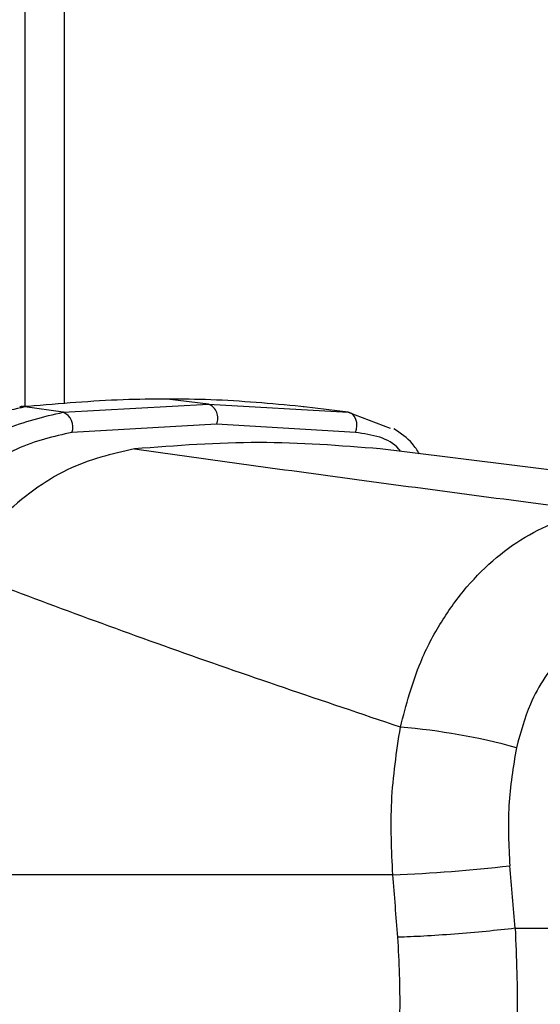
# Model space of a CAD drawing. Header units: millimetres. Extents: x 20 to 22981, y 40 to 19992.
# Tile 39 of 143: x 6921 to 6966, y 5854 to 5938. Entities that reach past the tile are written whole.
import ezdxf

# ---------------------------------------------------------------- set-up
doc = ezdxf.new("R2010")
doc.units = ezdxf.units.MM
doc.header["$LTSCALE"] = 2

msp = doc.modelspace()

# ---------------------------------------------------------------- linework, layer by layer
at = {"color": 8, "linetype": 'Continuous', "lineweight": 25}
msp.add_line((6921.836, 5905.154), (6921.836, 6410.022), dxfattribs=at)
at = {"color": 7, "linetype": 'Continuous', "lineweight": 25}
for p, q in [((6925.184, 6410.022), (6925.184, 5905.354)), ((6921.478, 5905.113), (6921.383, 5905.103)), ((6921.671, 5905.143), (6921.463, 5905.121)), ((6921.905, 5905.117), (6921.813, 5905.107)), ((6925.081, 5904.639), (6921.813, 5905.107)), ((6922.106, 5905.138), (6921.905, 5905.117)), ((6925.081, 5904.639), (6937.539, 5905.337)), ((6937.539, 5905.337), (6934.009, 5905.774)), ((6937.539, 5905.337), (6949.523, 5904.639)), ((6945.647, 5905.117), (6945.46, 5905.138)), ((6945.732, 5905.107), (6945.647, 5905.117)), ((6949.523, 5904.639), (6945.732, 5905.107)), ((6949.523, 5904.639), (6953.123, 5903.279)), ((6938.231, 5903.624), (6925.84, 5902.92)), ((6950.14, 5902.92), (6938.231, 5903.624)), ((6953.336, 5865.022), (6898.092, 5865.022)), ((6963.827, 5860.437), (7010.026, 5860.437))]:
    msp.add_line(p, q, dxfattribs=at)
at = {"color": 7, "linetype": 'Continuous', "lineweight": 25, "flags": 128}
for points in [[(6921.813, 5905.107), (6921.512, 5905.122), (6921.363, 5905.112)], [(6922.106, 5905.138), (6921.806, 5905.153), (6921.671, 5905.144)], [(6950.14, 5902.92), (6950.225, 5903.193), (6950.261, 5903.481), (6950.245, 5903.767), (6950.179, 5904.034), (6950.065, 5904.267), (6949.912, 5904.452), (6949.728, 5904.579), (6949.523, 5904.639)]]:
    msp.add_lwpolyline(points, dxfattribs=at)
at = {"color": 8, "linetype": 'Continuous', "lineweight": 25, "flags": 128}
msp.add_lwpolyline([(6921.905, 5905.117), (6921.604, 5905.132), (6921.477, 5905.124)], dxfattribs=at)
at = {"color": 7, "linetype": 'Continuous', "lineweight": 25}
for centre, radius, start, end in [((6937.082, 5904.156), 1.266, 335.11787, 68.84268), ((6924.577, 5903.39), 1.348, 339.62886, 68.03773), ((6949.431, 5822.937), 54.921, 74.69006, 85.23902), ((6948.677, 5991.428), 126.492, 272.11078, 276.6674)]:
    msp.add_arc(centre, radius, start, end, dxfattribs=at)
for centre, major_axis, ratio, start_param, end_param in [((6873.044, 5538.91), (-116.799, 1617.416), 0.071472, 4.907349, 4.910728), ((6867.414, 5538.14), (-111.06, 1617.419), 0.068026, 4.907839, 4.911218)]:
    msp.add_ellipse(centre, major_axis=major_axis, ratio=ratio, start_param=start_param, end_param=end_param, dxfattribs=at)
for points, knots in [([(6921.813, 5905.107), (6920.11, 5904.726), (6916.731, 5903.97), (6911.978, 5900.809), (6909.299, 5898.217), (6908.19, 5897.145)], [0, 0, 0, 0, 0.373601, 0.740943, 1, 1, 1, 1]), ([(6934.009, 5905.774), (6932.753, 5905.763), (6928.844, 5905.729), (6924.83, 5905.377), (6922.106, 5905.138)], [0, 0, 0, 0, 0.32125, 1, 1, 1, 1]), ([(6945.46, 5905.138), (6942.906, 5905.377), (6939.143, 5905.729), (6935.257, 5905.763), (6934.009, 5905.774)], [0, 0, 0, 0, 0.67875, 1, 1, 1, 1]), ([(6911.201, 5896.277), (6912.465, 5897.536), (6915.266, 5900.325), (6920.121, 5903.528), (6923.427, 5904.269), (6925.081, 5904.639)], [0, 0, 0, 0, 0.291567, 0.64553, 1, 1, 1, 1]), ([(6925.84, 5902.92), (6924.277, 5902.565), (6921.146, 5901.854), (6916.511, 5898.784), (6913.826, 5896.138), (6912.608, 5894.938)], [0, 0, 0, 0, 0.3525532, 0.7063709, 1, 1, 1, 1]), ([(6955.615, 5901.093), (6955.426, 5901.386), (6954.865, 5902.26), (6954.006, 5902.835), (6953.436, 5903.217)], [0, 0, 0, 0, 0.336269, 1, 1, 1, 1]), ([(6952.265, 5901.505), (6948.82, 5901.777), (6941.91, 5902.321), (6934.774, 5901.778), (6931.195, 5901.505)], [0, 0, 0, 0, 0.4985519, 1, 1, 1, 1]), ([(6931.195, 5901.505), (6929.274, 5901.068), (6925.431, 5900.195), (6920.091, 5896.243), (6917.119, 5892.765), (6915.81, 5891.234)], [0, 0, 0, 0, 0.358898, 0.717892, 1, 1, 1, 1]), ([(6931.195, 5901.505), (6937.719, 5900.599), (6950.769, 5898.787), (6964.318, 5897.019), (6971.094, 5896.135)], [0, 0, 0, 0, 0.499857, 1, 1, 1, 1]), ([(6995.791, 5896.135), (6988.651, 5897.019), (6974.368, 5898.787), (6959.634, 5900.599), (6952.265, 5901.505)], [0, 0, 0, 0, 0.49988, 1, 1, 1, 1]), ([(6953.989, 5877.668), (6954.491, 5879.573), (6955.334, 5882.775), (6957.443, 5886.734), (6959.634, 5889.767), (6962.193, 5892.292), (6965.01, 5894.245), (6968.01, 5895.608), (6970.066, 5895.96), (6971.094, 5896.135)], [0, 0, 0, 0, 0.196461, 0.330152, 0.463846, 0.597934, 0.732025, 0.866012, 1, 1, 1, 1]), ([(6953.989, 5877.668), (6947.335, 5879.909), (6934.011, 5884.397), (6921.882, 5888.953), (6915.81, 5891.234)], [0, 0, 0, 0, 0.499424, 1, 1, 1, 1]), ([(6976.115, 5888.196), (6974.64, 5887.882), (6971.706, 5887.257), (6967.819, 5884.153), (6965.099, 5880.201), (6964.278, 5877.181), (6963.932, 5875.909)], [0, 0, 0, 0, 0.273074, 0.54299, 0.807448, 1, 1, 1, 1]), ([(6953.336, 5865.022), (6953.238, 5867.118), (6953.039, 5871.366), (6953.67, 5875.549), (6953.989, 5877.668)], [0, 0, 0, 0, 0.493479, 1, 1, 1, 1]), ([(6963.932, 5875.909), (6963.66, 5874.262), (6963.108, 5870.919), (6963.278, 5867.518), (6963.364, 5865.792)], [0, 0, 0, 0, 0.492721, 1, 1, 1, 1]), ([(6963.827, 5860.437), (6963.933, 5857.909), (6964.145, 5852.857), (6963.46, 5845.426), (6962.058, 5838.327), (6959.88, 5831.71), (6956.98, 5825.783), (6953.425, 5820.674), (6949.349, 5816.402), (6946.256, 5814.435), (6944.709, 5813.453)], [0, 0, 0, 0, 0.125078, 0.249956, 0.375349, 0.500002, 0.625552, 0.749896, 0.87499, 1, 1, 1, 1]), ([(6937.478, 5820.188), (6938.804, 5821.008), (6941.464, 5822.653), (6944.964, 5826.233), (6948.015, 5830.517), (6950.498, 5835.486), (6952.354, 5841.044), (6953.537, 5847.022), (6954.097, 5853.286), (6953.884, 5857.541), (6953.777, 5859.667)], [0, 0, 0, 0, 0.124405, 0.249474, 0.373855, 0.498989, 0.623387, 0.749223, 0.874701, 1, 1, 1, 1])]:
    msp.add_open_spline(points, degree=3, knots=knots, dxfattribs=at)
at = {"color": 8, "linetype": 'Continuous', "lineweight": 25}
msp.add_open_spline([(6954.01, 5901.29), (6953.958, 5901.359), (6953.11, 5902.47), (6951.577, 5902.703), (6950.14, 5902.92)], degree=3, knots=[0, 0, 0, 0, 0.06224, 1, 1, 1, 1], dxfattribs=at)
at = {"color": 7, "linetype": 'Continuous', "lineweight": 25}
msp.add_open_spline([(6963.827, 5860.437), (6963.018, 5860.347), (6961.398, 5860.168), (6958.611, 5859.931), (6955.907, 5859.747), (6954.487, 5859.694), (6953.777, 5859.667)], degree=3, dxfattribs=at)

doc.saveas('drawing.dxf')
